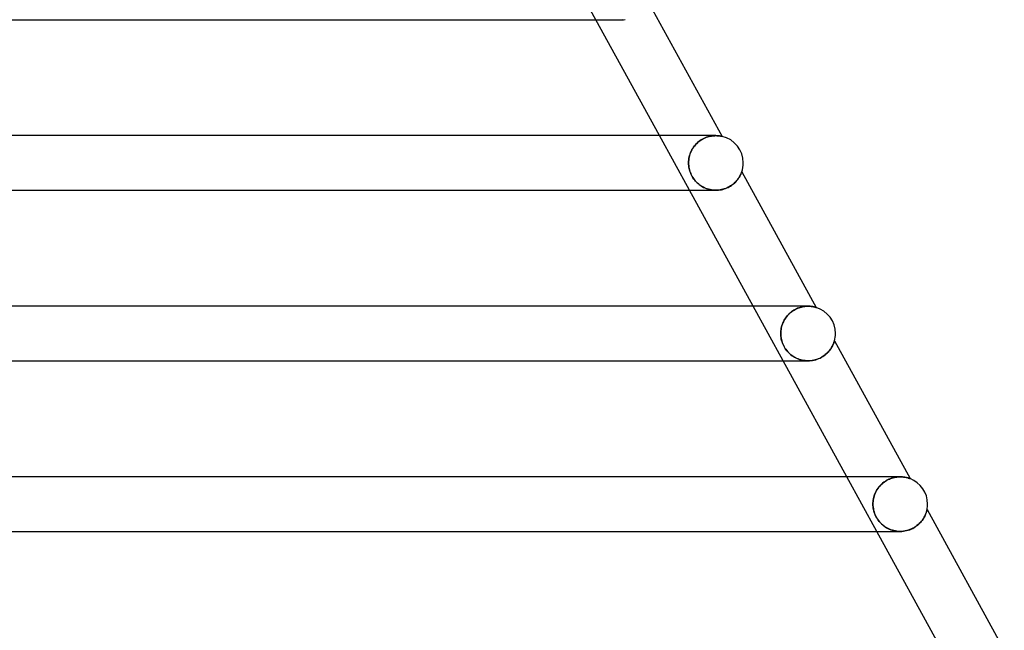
# Model space of a CAD drawing. Header units: millimetres. Extents: x -385 to 385, y -2 to 250.
# Tile 82 of 85: x 251 to 323, y 43 to 88. Entities that reach past the tile are written whole.
import ezdxf

# ---------------------------------------------------------------- set-up
doc = ezdxf.new("R2010")
doc.units = ezdxf.units.MM
doc.layers.add('HIDDEN', color=7, linetype='Continuous')
doc.layers.add('THICK', color=7, linetype='Continuous')

msp = doc.modelspace()

# ---------------------------------------------------------------- linework, layer by layer
at = {"layer": 'HIDDEN'}
for p, q in [((292.7, 87.5), (290.505, 91.5)), ((294.632, 87.503), (294.743, 87.5)), ((294.742, 87.5), (294.743, 87.5)), ((294.743, 87.5), (294.856, 87.503)), ((299.56, 75), (297.365, 79)), ((300.333, 78.629), (300.243, 78.561)), ((300.251, 78.568), (300.342, 78.635)), ((300.426, 78.691), (300.333, 78.629)), ((300.342, 78.635), (300.434, 78.696)), ((300.521, 78.747), (300.426, 78.691)), ((300.434, 78.696), (300.528, 78.751)), ((300.616, 78.797), (300.521, 78.747)), ((300.528, 78.751), (300.623, 78.8)), ((300.711, 78.84), (300.616, 78.797)), ((300.623, 78.8), (300.718, 78.843)), ((300.807, 78.878), (300.711, 78.84)), ((300.718, 78.843), (300.814, 78.88)), ((300.902, 78.91), (300.807, 78.878)), ((300.814, 78.88), (300.907, 78.912)), ((300.995, 78.936), (300.902, 78.91)), ((300.907, 78.912), (301, 78.938)), ((301.086, 78.958), (300.995, 78.936)), ((301, 78.938), (301.09, 78.958)), ((301.175, 78.974), (301.086, 78.958)), ((301.09, 78.958), (301.178, 78.975)), ((301.262, 78.986), (301.175, 78.974)), ((301.178, 78.975), (301.264, 78.986)), ((301.345, 78.994), (301.262, 78.986)), ((301.264, 78.986), (301.346, 78.994)), ((301.424, 78.999), (301.345, 78.994)), ((301.346, 78.994), (301.425, 78.999)), ((301.5, 79), (301.424, 78.999)), ((301.425, 78.999), (301.5, 79)), ((301.574, 78.999), (301.5, 79)), ((301.5, 79), (301.5, 79)), ((301.643, 78.995), (301.574, 78.999)), ((301.706, 78.989), (301.643, 78.995)), ((301.764, 78.982), (301.706, 78.989)), ((301.815, 78.975), (301.764, 78.982)), ((301.859, 78.967), (301.815, 78.975)), ((301.895, 78.961), (301.859, 78.967)), ((301.922, 78.955), (301.895, 78.961)), ((301.942, 78.951), (301.922, 78.955)), ((301.953, 78.948), (301.942, 78.951)), ((301.957, 78.947), (301.953, 78.948)), ((299.735, 77.952), (299.684, 77.851)), ((299.688, 77.86), (299.739, 77.96)), ((299.791, 78.05), (299.735, 77.952)), ((299.739, 77.96), (299.797, 78.059)), ((299.854, 78.145), (299.791, 78.05)), ((299.797, 78.059), (299.86, 78.154)), ((299.922, 78.237), (299.854, 78.145)), ((299.86, 78.154), (299.928, 78.245)), ((299.995, 78.325), (299.922, 78.237)), ((299.928, 78.245), (300.002, 78.333)), ((300.074, 78.409), (299.995, 78.325)), ((300.002, 78.333), (300.081, 78.416)), ((300.157, 78.488), (300.074, 78.409)), ((300.081, 78.416), (300.164, 78.495)), ((300.243, 78.561), (300.157, 78.488)), ((300.164, 78.495), (300.251, 78.568)), ((299.498, 77.11), (299.507, 77.22)), ((299.507, 77.217), (299.498, 77.108)), ((299.507, 77.22), (299.522, 77.329)), ((299.521, 77.325), (299.507, 77.217)), ((299.542, 77.432), (299.521, 77.325)), ((299.522, 77.329), (299.543, 77.438)), ((299.568, 77.539), (299.542, 77.432)), ((299.543, 77.438), (299.57, 77.545)), ((299.601, 77.645), (299.568, 77.539)), ((299.57, 77.545), (299.603, 77.652)), ((299.639, 77.749), (299.601, 77.645)), ((299.603, 77.652), (299.643, 77.756)), ((299.684, 77.851), (299.639, 77.749)), ((299.643, 77.756), (299.688, 77.86)), ((299.495, 77), (299.498, 77.11)), ((299.498, 77.108), (299.495, 77)), ((299.498, 76.898), (299.495, 77)), ((299.495, 77), (299.498, 76.9)), ((299.498, 76.9), (299.506, 76.8)), ((299.506, 76.795), (299.498, 76.898)), ((299.506, 76.8), (299.518, 76.701)), ((299.52, 76.693), (299.506, 76.795)), ((299.518, 76.701), (299.536, 76.602)), ((299.538, 76.591), (299.52, 76.693)), ((299.536, 76.602), (299.558, 76.505)), ((299.562, 76.489), (299.538, 76.591)), ((299.558, 76.505), (299.586, 76.408)), ((299.592, 76.389), (299.562, 76.489)), ((299.586, 76.408), (299.618, 76.312)), ((299.626, 76.29), (299.592, 76.389)), ((299.618, 76.312), (299.656, 76.218)), ((299.667, 76.192), (299.626, 76.29)), ((299.656, 76.218), (299.698, 76.124)), ((299.712, 76.096), (299.667, 76.192)), ((299.698, 76.124), (299.745, 76.033)), ((299.763, 76.002), (299.712, 76.096)), ((299.745, 76.033), (299.797, 75.945)), ((299.819, 75.911), (299.763, 76.002)), ((299.797, 75.945), (299.853, 75.86)), ((299.879, 75.824), (299.819, 75.911)), ((299.853, 75.86), (299.913, 75.778)), ((299.943, 75.74), (299.879, 75.824)), ((299.913, 75.778), (299.977, 75.699)), ((300.012, 75.66), (299.943, 75.74)), ((299.977, 75.699), (300.044, 75.624)), ((302.97, 75.648), (303.023, 75.708)), ((303.023, 75.708), (303.072, 75.768)), ((303.072, 75.768), (303.117, 75.827)), ((303.117, 75.827), (303.158, 75.885)), ((303.158, 75.885), (303.195, 75.941)), ((303.195, 75.941), (303.228, 75.996)), ((303.228, 75.996), (303.257, 76.048)), ((303.257, 76.048), (303.283, 76.097)), ((303.283, 76.097), (303.306, 76.144)), ((303.306, 76.144), (303.326, 76.186)), ((303.326, 76.186), (303.343, 76.225)), ((303.343, 76.225), (303.357, 76.259)), ((303.357, 76.259), (303.368, 76.287)), ((303.368, 76.287), (303.377, 76.31)), ((303.377, 76.31), (303.383, 76.326)), ((303.383, 76.326), (303.387, 76.336)), ((303.387, 76.336), (303.388, 76.339)), ((300.084, 75.584), (300.012, 75.66)), ((300.044, 75.624), (300.115, 75.554)), ((300.16, 75.512), (300.084, 75.584)), ((300.115, 75.554), (300.188, 75.487)), ((300.239, 75.444), (300.16, 75.512)), ((300.188, 75.487), (300.264, 75.424)), ((300.321, 75.381), (300.239, 75.444)), ((300.264, 75.424), (300.343, 75.365)), ((300.406, 75.323), (300.321, 75.381)), ((300.343, 75.365), (300.425, 75.31)), ((300.493, 75.269), (300.406, 75.323)), ((300.425, 75.31), (300.51, 75.259)), ((300.583, 75.22), (300.493, 75.269)), ((300.51, 75.259), (300.598, 75.212)), ((300.675, 75.176), (300.583, 75.22)), ((300.598, 75.212), (300.689, 75.17)), ((300.77, 75.136), (300.675, 75.176)), ((300.689, 75.17), (300.782, 75.131)), ((300.867, 75.101), (300.77, 75.136)), ((300.782, 75.131), (300.877, 75.098)), ((300.966, 75.071), (300.867, 75.101)), ((300.877, 75.098), (300.975, 75.069)), ((301.067, 75.046), (300.966, 75.071)), ((300.975, 75.069), (301.074, 75.045)), ((301.17, 75.026), (301.067, 75.046)), ((301.074, 75.045), (301.175, 75.026)), ((301.274, 75.012), (301.17, 75.026)), ((301.175, 75.026), (301.277, 75.012)), ((301.379, 75.003), (301.274, 75.012)), ((301.277, 75.012), (301.381, 75.003)), ((301.485, 75), (301.379, 75.003)), ((301.381, 75.003), (301.485, 75)), ((301.485, 75), (301.589, 75.002)), ((301.589, 75.002), (301.694, 75.01)), ((301.694, 75.01), (301.798, 75.023)), ((301.798, 75.023), (301.902, 75.042)), ((301.902, 75.042), (302.003, 75.066)), ((302.003, 75.066), (302.104, 75.095)), ((302.104, 75.095), (302.201, 75.129)), ((302.201, 75.129), (302.296, 75.168)), ((302.296, 75.168), (302.387, 75.211)), ((302.387, 75.211), (302.475, 75.257)), ((302.475, 75.257), (302.559, 75.307)), ((302.559, 75.307), (302.639, 75.36)), ((302.639, 75.36), (302.714, 75.414)), ((302.714, 75.414), (302.784, 75.471)), ((302.784, 75.471), (302.851, 75.529)), ((302.851, 75.529), (302.913, 75.588)), ((302.913, 75.588), (302.97, 75.648)), ((306.42, 62.5), (304.225, 66.5)), ((307.48, 66.348), (307.39, 66.308)), ((307.403, 66.314), (307.493, 66.354)), ((307.571, 66.383), (307.48, 66.348)), ((307.493, 66.354), (307.583, 66.387)), ((307.662, 66.413), (307.571, 66.383)), ((307.583, 66.387), (307.673, 66.416)), ((307.751, 66.438), (307.662, 66.413)), ((307.673, 66.416), (307.761, 66.44)), ((307.84, 66.458), (307.751, 66.438)), ((307.761, 66.44), (307.848, 66.46)), ((307.927, 66.474), (307.84, 66.458)), ((307.848, 66.46), (307.933, 66.475)), ((308.012, 66.486), (307.927, 66.474)), ((307.933, 66.475), (308.016, 66.487)), ((308.094, 66.494), (308.012, 66.486)), ((308.016, 66.487), (308.097, 66.494)), ((308.174, 66.499), (308.094, 66.494)), ((308.097, 66.494), (308.175, 66.499)), ((308.25, 66.5), (308.174, 66.499)), ((308.175, 66.499), (308.25, 66.5)), ((308.328, 66.498), (308.25, 66.5)), ((308.402, 66.494), (308.328, 66.498)), ((308.471, 66.488), (308.402, 66.494)), ((308.535, 66.479), (308.471, 66.488)), ((308.594, 66.47), (308.535, 66.479)), ((308.648, 66.46), (308.594, 66.47)), ((308.695, 66.45), (308.648, 66.46)), ((308.737, 66.44), (308.695, 66.45)), ((308.771, 66.431), (308.737, 66.44)), ((308.799, 66.423), (308.771, 66.431)), ((308.819, 66.417), (308.799, 66.423)), ((308.831, 66.414), (308.819, 66.417)), ((308.836, 66.412), (308.831, 66.414)), ((306.598, 65.637), (306.541, 65.549)), ((306.548, 65.561), (306.607, 65.649)), ((306.66, 65.722), (306.598, 65.637)), ((306.607, 65.649), (306.67, 65.734)), ((306.727, 65.804), (306.66, 65.722)), ((306.67, 65.734), (306.738, 65.817)), ((306.798, 65.882), (306.727, 65.804)), ((306.738, 65.817), (306.81, 65.895)), ((306.874, 65.957), (306.798, 65.882)), ((306.81, 65.895), (306.887, 65.969)), ((306.953, 66.028), (306.874, 65.957)), ((306.887, 65.969), (306.967, 66.039)), ((307.036, 66.094), (306.953, 66.028)), ((306.967, 66.039), (307.05, 66.105)), ((307.121, 66.155), (307.036, 66.094)), ((307.05, 66.105), (307.136, 66.165)), ((307.209, 66.212), (307.121, 66.155)), ((307.136, 66.165), (307.224, 66.22)), ((307.299, 66.263), (307.209, 66.212)), ((307.224, 66.22), (307.313, 66.27)), ((307.39, 66.308), (307.299, 66.263)), ((307.313, 66.27), (307.403, 66.314)), ((306.267, 64.795), (306.284, 64.893)), ((306.283, 64.889), (306.267, 64.791)), ((306.305, 64.986), (306.283, 64.889)), ((306.284, 64.893), (306.306, 64.992)), ((306.331, 65.083), (306.305, 64.986)), ((306.306, 64.992), (306.333, 65.089)), ((306.363, 65.179), (306.331, 65.083)), ((306.333, 65.089), (306.366, 65.187)), ((306.4, 65.274), (306.363, 65.179)), ((306.366, 65.187), (306.404, 65.283)), ((306.442, 65.367), (306.4, 65.274)), ((306.404, 65.283), (306.447, 65.378)), ((306.489, 65.459), (306.442, 65.367)), ((306.447, 65.378), (306.495, 65.47)), ((306.541, 65.549), (306.489, 65.459)), ((306.495, 65.47), (306.548, 65.561)), ((306.246, 64.5), (306.248, 64.598)), ((306.248, 64.597), (306.246, 64.5)), ((306.249, 64.399), (306.246, 64.5)), ((306.246, 64.5), (306.249, 64.39)), ((306.248, 64.598), (306.255, 64.696)), ((306.255, 64.694), (306.248, 64.597)), ((306.256, 64.298), (306.249, 64.399)), ((306.249, 64.39), (306.258, 64.281)), ((306.255, 64.696), (306.267, 64.795)), ((306.267, 64.791), (306.255, 64.694)), ((306.269, 64.197), (306.256, 64.298)), ((306.258, 64.281), (306.273, 64.172)), ((306.288, 64.095), (306.269, 64.197)), ((306.273, 64.172), (306.295, 64.064)), ((306.312, 63.994), (306.288, 64.095)), ((306.295, 64.064), (306.322, 63.956)), ((306.341, 63.894), (306.312, 63.994)), ((306.322, 63.956), (306.356, 63.848)), ((306.375, 63.794), (306.341, 63.894)), ((306.356, 63.848), (306.396, 63.742)), ((306.415, 63.696), (306.375, 63.794)), ((306.396, 63.742), (306.442, 63.638)), ((306.461, 63.6), (306.415, 63.696)), ((306.442, 63.638), (306.494, 63.537)), ((306.512, 63.505), (306.461, 63.6)), ((306.494, 63.537), (306.551, 63.439)), ((306.567, 63.414), (306.512, 63.505)), ((309.926, 63.413), (309.968, 63.479)), ((309.968, 63.479), (310.004, 63.543)), ((310.004, 63.543), (310.037, 63.605)), ((310.037, 63.605), (310.065, 63.663)), ((310.065, 63.663), (310.089, 63.717)), ((310.089, 63.717), (310.11, 63.768)), ((310.11, 63.768), (310.128, 63.815)), ((310.128, 63.815), (310.144, 63.858)), ((310.144, 63.858), (310.156, 63.895)), ((310.156, 63.895), (310.165, 63.925)), ((310.165, 63.925), (310.172, 63.948)), ((310.172, 63.948), (310.176, 63.962)), ((310.176, 63.962), (310.178, 63.967)), ((306.551, 63.439), (306.614, 63.345)), ((306.627, 63.326), (306.567, 63.414)), ((306.614, 63.345), (306.682, 63.255)), ((306.692, 63.242), (306.627, 63.326)), ((306.682, 63.255), (306.753, 63.17)), ((306.761, 63.161), (306.692, 63.242)), ((306.753, 63.17), (306.828, 63.09)), ((306.833, 63.085), (306.761, 63.161)), ((306.828, 63.09), (306.908, 63.014)), ((306.909, 63.013), (306.833, 63.085)), ((306.908, 63.014), (306.99, 62.944)), ((306.988, 62.946), (306.909, 63.013)), ((307.069, 62.883), (306.988, 62.946)), ((306.99, 62.944), (307.077, 62.877)), ((307.154, 62.824), (307.069, 62.883)), ((307.077, 62.877), (307.168, 62.816)), ((307.241, 62.771), (307.154, 62.824)), ((307.168, 62.816), (307.262, 62.759)), ((307.33, 62.722), (307.241, 62.771)), ((307.262, 62.759), (307.359, 62.707)), ((309.127, 62.705), (309.225, 62.757)), ((309.225, 62.757), (309.319, 62.813)), ((309.319, 62.813), (309.408, 62.873)), ((309.408, 62.873), (309.491, 62.936)), ((309.491, 62.936), (309.57, 63.002)), ((309.57, 63.002), (309.643, 63.069)), ((309.643, 63.069), (309.71, 63.138)), ((309.71, 63.138), (309.772, 63.207)), ((309.772, 63.207), (309.828, 63.276)), ((309.828, 63.276), (309.88, 63.345)), ((309.88, 63.345), (309.926, 63.413)), ((307.423, 62.677), (307.33, 62.722)), ((307.359, 62.707), (307.46, 62.66)), ((307.517, 62.637), (307.423, 62.677)), ((307.46, 62.66), (307.565, 62.619)), ((307.614, 62.602), (307.517, 62.637)), ((307.565, 62.619), (307.671, 62.584)), ((307.714, 62.572), (307.614, 62.602)), ((307.671, 62.584), (307.78, 62.555)), ((307.815, 62.547), (307.714, 62.572)), ((307.78, 62.555), (307.891, 62.531)), ((307.918, 62.527), (307.815, 62.547)), ((307.891, 62.531), (308.004, 62.514)), ((308.022, 62.512), (307.918, 62.527)), ((308.004, 62.514), (308.119, 62.504)), ((308.128, 62.503), (308.022, 62.512)), ((308.119, 62.504), (308.235, 62.5)), ((308.234, 62.5), (308.128, 62.503)), ((308.235, 62.5), (308.35, 62.503)), ((308.35, 62.503), (308.465, 62.512)), ((308.465, 62.512), (308.58, 62.529)), ((308.58, 62.529), (308.694, 62.552)), ((308.694, 62.552), (308.807, 62.581)), ((308.807, 62.581), (308.917, 62.617)), ((308.917, 62.617), (309.023, 62.658)), ((309.023, 62.658), (309.127, 62.705)), ((313.28, 50), (311.084, 54)), ((313.548, 53.382), (313.475, 53.302)), ((313.506, 53.337), (313.582, 53.417)), ((313.625, 53.459), (313.548, 53.382)), ((313.582, 53.417), (313.661, 53.492)), ((313.707, 53.531), (313.625, 53.459)), ((313.661, 53.492), (313.745, 53.562)), ((313.793, 53.599), (313.707, 53.531)), ((313.745, 53.562), (313.831, 53.628)), ((313.882, 53.662), (313.793, 53.599)), ((313.831, 53.628), (313.921, 53.688)), ((313.973, 53.72), (313.882, 53.662)), ((313.921, 53.688), (314.012, 53.742)), ((314.067, 53.772), (313.973, 53.72)), ((314.012, 53.742), (314.104, 53.791)), ((314.163, 53.819), (314.067, 53.772)), ((314.104, 53.791), (314.198, 53.835)), ((314.259, 53.86), (314.163, 53.819)), ((314.198, 53.835), (314.292, 53.873)), ((314.355, 53.895), (314.259, 53.86)), ((314.292, 53.873), (314.385, 53.905)), ((314.451, 53.925), (314.355, 53.895)), ((314.385, 53.905), (314.478, 53.932)), ((314.546, 53.949), (314.451, 53.925)), ((314.478, 53.932), (314.569, 53.954)), ((314.64, 53.968), (314.546, 53.949)), ((314.569, 53.954), (314.659, 53.972)), ((314.732, 53.983), (314.64, 53.968)), ((314.659, 53.972), (314.748, 53.985)), ((314.823, 53.992), (314.732, 53.983)), ((314.748, 53.985), (314.834, 53.993)), ((314.912, 53.998), (314.823, 53.992)), ((314.834, 53.993), (314.918, 53.998)), ((314.997, 54), (314.912, 53.998)), ((314.918, 53.998), (314.999, 54)), ((315.084, 53.998), (314.997, 54)), ((315.167, 53.993), (315.084, 53.998)), ((315.246, 53.984), (315.167, 53.993)), ((315.321, 53.974), (315.246, 53.984)), ((315.391, 53.961), (315.321, 53.974)), ((315.455, 53.947), (315.391, 53.961)), ((315.514, 53.933), (315.455, 53.947)), ((315.566, 53.918), (315.514, 53.933)), ((315.611, 53.904), (315.566, 53.918)), ((315.65, 53.892), (315.611, 53.904)), ((315.68, 53.881), (315.65, 53.892)), ((315.702, 53.873), (315.68, 53.881)), ((315.716, 53.867), (315.702, 53.873)), ((315.721, 53.866), (315.716, 53.867)), ((313.11, 52.67), (313.079, 52.574)), ((313.086, 52.598), (313.12, 52.696)), ((313.147, 52.766), (313.11, 52.67)), ((313.12, 52.696), (313.159, 52.794)), ((313.189, 52.86), (313.147, 52.766)), ((313.159, 52.794), (313.204, 52.891)), ((313.235, 52.952), (313.189, 52.86)), ((313.204, 52.891), (313.254, 52.985)), ((313.288, 53.043), (313.235, 52.952)), ((313.254, 52.985), (313.309, 53.077)), ((313.345, 53.132), (313.288, 53.043)), ((313.309, 53.077), (313.37, 53.167)), ((313.408, 53.218), (313.345, 53.132)), ((313.37, 53.167), (313.435, 53.254)), ((313.475, 53.302), (313.408, 53.218)), ((313.435, 53.254), (313.506, 53.337)), ((312.996, 52), (312.999, 52.099)), ((312.998, 52.094), (312.996, 52)), ((312.999, 51.9), (312.996, 52)), ((312.996, 52), (313, 51.887)), ((313.005, 52.189), (312.998, 52.094)), ((312.999, 52.099), (313.006, 52.199)), ((313.016, 52.285), (313.005, 52.189)), ((313.006, 52.199), (313.018, 52.298)), ((313.032, 52.381), (313.016, 52.285)), ((313.018, 52.298), (313.035, 52.398)), ((313.053, 52.478), (313.032, 52.381)), ((313.035, 52.398), (313.058, 52.498)), ((313.079, 52.574), (313.053, 52.478)), ((313.058, 52.498), (313.086, 52.598)), ((313.007, 51.799), (312.999, 51.9)), ((313, 51.887), (313.01, 51.774)), ((313.02, 51.698), (313.007, 51.799)), ((313.01, 51.774), (313.026, 51.66)), ((313.038, 51.597), (313.02, 51.698)), ((313.026, 51.66), (313.049, 51.546)), ((313.062, 51.495), (313.038, 51.597)), ((313.049, 51.546), (313.079, 51.433)), ((313.091, 51.395), (313.062, 51.495)), ((313.079, 51.433), (313.116, 51.321)), ((313.126, 51.295), (313.091, 51.395)), ((313.116, 51.321), (313.159, 51.211)), ((313.166, 51.196), (313.126, 51.295)), ((313.159, 51.211), (313.209, 51.104)), ((313.213, 51.097), (313.166, 51.196)), ((316.824, 51.184), (316.851, 51.247)), ((316.851, 51.247), (316.874, 51.306)), ((316.874, 51.306), (316.894, 51.362)), ((316.894, 51.362), (316.911, 51.414)), ((316.911, 51.414), (316.926, 51.462)), ((316.926, 51.462), (316.937, 51.504)), ((316.937, 51.504), (316.946, 51.539)), ((316.946, 51.539), (316.953, 51.568)), ((316.953, 51.568), (316.957, 51.589)), ((316.957, 51.589), (316.96, 51.602)), ((316.96, 51.602), (316.961, 51.606)), ((313.209, 51.104), (313.266, 50.999)), ((313.264, 51.002), (313.213, 51.097)), ((313.321, 50.909), (313.264, 51.002)), ((313.266, 50.999), (313.328, 50.899)), ((313.383, 50.82), (313.321, 50.909)), ((313.328, 50.899), (313.395, 50.803)), ((313.449, 50.734), (313.383, 50.82)), ((313.395, 50.803), (313.467, 50.712)), ((313.519, 50.652), (313.449, 50.734)), ((313.467, 50.712), (313.543, 50.627)), ((313.593, 50.576), (313.519, 50.652)), ((313.543, 50.627), (313.624, 50.546)), ((313.67, 50.503), (313.593, 50.576)), ((313.624, 50.546), (313.709, 50.47)), ((313.75, 50.436), (313.67, 50.503)), ((313.709, 50.47), (313.798, 50.399)), ((316.194, 50.4), (316.28, 50.467)), ((316.28, 50.467), (316.359, 50.537)), ((316.359, 50.537), (316.432, 50.609)), ((316.432, 50.609), (316.5, 50.682)), ((316.5, 50.682), (316.562, 50.756)), ((316.562, 50.756), (316.619, 50.83)), ((316.619, 50.83), (316.67, 50.904)), ((316.67, 50.904), (316.716, 50.977)), ((316.716, 50.977), (316.757, 51.048)), ((316.757, 51.048), (316.792, 51.117)), ((316.792, 51.117), (316.824, 51.184)), ((313.834, 50.373), (313.75, 50.436)), ((313.798, 50.399), (313.892, 50.333)), ((313.921, 50.314), (313.834, 50.373)), ((313.892, 50.333), (313.988, 50.272)), ((314.013, 50.258), (313.921, 50.314)), ((313.988, 50.272), (314.089, 50.218)), ((314.108, 50.208), (314.013, 50.258)), ((314.089, 50.218), (314.192, 50.168)), ((314.208, 50.162), (314.108, 50.208)), ((314.192, 50.168), (314.299, 50.125)), ((314.31, 50.121), (314.208, 50.162)), ((314.299, 50.125), (314.408, 50.088)), ((314.417, 50.085), (314.31, 50.121)), ((314.408, 50.088), (314.52, 50.057)), ((314.527, 50.056), (314.417, 50.085)), ((314.52, 50.057), (314.634, 50.033)), ((314.639, 50.032), (314.527, 50.056)), ((314.634, 50.033), (314.75, 50.015)), ((314.753, 50.015), (314.639, 50.032)), ((314.75, 50.015), (314.868, 50.004)), ((314.87, 50.004), (314.753, 50.015)), ((314.868, 50.004), (314.987, 50)), ((314.988, 50), (314.87, 50.004)), ((314.987, 50), (315.106, 50.003)), ((315.106, 50.003), (315.225, 50.013)), ((315.225, 50.013), (315.343, 50.031)), ((315.343, 50.031), (315.461, 50.055)), ((315.461, 50.055), (315.577, 50.087)), ((315.577, 50.087), (315.69, 50.125)), ((315.69, 50.125), (315.8, 50.17)), ((315.8, 50.17), (315.906, 50.22)), ((315.906, 50.22), (316.007, 50.276)), ((316.007, 50.276), (316.103, 50.336)), ((316.103, 50.336), (316.194, 50.4))]:
    msp.add_line(p, q, dxfattribs=at)
at = {"layer": 'THICK'}
for p, q in [((296.592, 88.722), (301.957, 78.947)), ((210.729, 87.5), (294.743, 87.5)), ((297.365, 79), (292.7, 87.5)), ((301.498, 79), (214.017, 79)), ((301.5, 79), (301.578, 78.998)), ((301.578, 78.998), (301.651, 78.994)), ((301.651, 78.994), (301.718, 78.988)), ((301.718, 78.988), (301.778, 78.98)), ((301.778, 78.98), (301.831, 78.972)), ((301.831, 78.972), (301.875, 78.965)), ((301.875, 78.965), (301.91, 78.958)), ((301.91, 78.958), (301.936, 78.952)), ((301.936, 78.952), (301.951, 78.948)), ((301.951, 78.948), (301.957, 78.947)), ((303.044, 75.733), (302.991, 75.671)), ((303.092, 75.794), (303.044, 75.733)), ((303.136, 75.854), (303.092, 75.794)), ((303.176, 75.912), (303.136, 75.854)), ((303.211, 75.968), (303.176, 75.912)), ((303.243, 76.022), (303.211, 75.968)), ((303.271, 76.074), (303.243, 76.022)), ((303.295, 76.121), (303.271, 76.074)), ((303.317, 76.166), (303.295, 76.121)), ((303.335, 76.207), (303.317, 76.166)), ((303.351, 76.244), (303.335, 76.207)), ((303.364, 76.277), (303.351, 76.244)), ((303.375, 76.303), (303.364, 76.277)), ((303.382, 76.323), (303.375, 76.303)), ((303.386, 76.335), (303.382, 76.323)), ((303.388, 76.339), (303.386, 76.335)), ((303.388, 76.339), (308.836, 66.412)), ((215.579, 75), (301.494, 75)), ((304.225, 66.5), (299.56, 75)), ((301.591, 75.002), (301.485, 75)), ((301.698, 75.01), (301.591, 75.002)), ((301.804, 75.024), (301.698, 75.01)), ((301.909, 75.044), (301.804, 75.024)), ((302.013, 75.069), (301.909, 75.044)), ((302.115, 75.099), (302.013, 75.069)), ((302.215, 75.134), (302.115, 75.099)), ((302.311, 75.174), (302.215, 75.134)), ((302.404, 75.219), (302.311, 75.174)), ((302.492, 75.267), (302.404, 75.219)), ((302.578, 75.319), (302.492, 75.267)), ((302.658, 75.373), (302.578, 75.319)), ((302.734, 75.43), (302.658, 75.373)), ((302.806, 75.489), (302.734, 75.43)), ((302.872, 75.549), (302.806, 75.489)), ((302.934, 75.61), (302.872, 75.549)), ((302.991, 75.671), (302.934, 75.61)), ((308.247, 66.5), (218.877, 66.5)), ((308.25, 66.5), (308.327, 66.498)), ((308.327, 66.498), (308.4, 66.494)), ((308.4, 66.494), (308.468, 66.488)), ((308.468, 66.488), (308.532, 66.48)), ((308.532, 66.48), (308.591, 66.47)), ((308.591, 66.47), (308.645, 66.46)), ((308.645, 66.46), (308.693, 66.45)), ((308.693, 66.45), (308.735, 66.44)), ((308.735, 66.44), (308.77, 66.431)), ((308.77, 66.431), (308.798, 66.423)), ((308.798, 66.423), (308.819, 66.418)), ((308.819, 66.418), (308.831, 66.414)), ((308.831, 66.414), (308.836, 66.412)), ((309.962, 63.47), (309.922, 63.407)), ((309.998, 63.532), (309.962, 63.47)), ((310.03, 63.591), (309.998, 63.532)), ((310.058, 63.648), (310.03, 63.591)), ((310.082, 63.701), (310.058, 63.648)), ((310.103, 63.751), (310.082, 63.701)), ((310.122, 63.797), (310.103, 63.751)), ((310.137, 63.839), (310.122, 63.797)), ((310.15, 63.877), (310.137, 63.839)), ((310.16, 63.908), (310.15, 63.877)), ((310.168, 63.934), (310.16, 63.908)), ((310.173, 63.952), (310.168, 63.934)), ((310.177, 63.963), (310.173, 63.952)), ((310.178, 63.967), (310.177, 63.963)), ((310.178, 63.967), (315.721, 53.866)), ((309.17, 62.727), (309.075, 62.681)), ((309.261, 62.778), (309.17, 62.727)), ((309.349, 62.833), (309.261, 62.778)), ((309.432, 62.891), (309.349, 62.833)), ((309.51, 62.951), (309.432, 62.891)), ((309.583, 63.014), (309.51, 62.951)), ((309.652, 63.078), (309.583, 63.014)), ((309.715, 63.143), (309.652, 63.078)), ((309.774, 63.21), (309.715, 63.143)), ((309.828, 63.276), (309.774, 63.21)), ((309.877, 63.342), (309.828, 63.276)), ((309.922, 63.407), (309.877, 63.342)), ((220.43, 62.5), (308.244, 62.5)), ((311.084, 54), (306.42, 62.5)), ((308.341, 62.502), (308.234, 62.5)), ((308.449, 62.511), (308.341, 62.502)), ((308.557, 62.525), (308.449, 62.511)), ((308.664, 62.545), (308.557, 62.525)), ((308.769, 62.57), (308.664, 62.545)), ((308.874, 62.602), (308.769, 62.57)), ((308.976, 62.639), (308.874, 62.602)), ((309.075, 62.681), (308.976, 62.639)), ((314.997, 54), (223.728, 54)), ((314.999, 54), (315.081, 53.998)), ((315.081, 53.998), (315.158, 53.993)), ((315.158, 53.993), (315.233, 53.986)), ((315.233, 53.986), (315.303, 53.977)), ((315.303, 53.977), (315.369, 53.965)), ((315.369, 53.965), (315.431, 53.953)), ((315.431, 53.953), (315.488, 53.939)), ((315.488, 53.939), (315.54, 53.925)), ((315.54, 53.925), (315.586, 53.912)), ((315.586, 53.912), (315.627, 53.899)), ((315.627, 53.899), (315.663, 53.887)), ((315.663, 53.887), (315.693, 53.876)), ((315.693, 53.876), (315.714, 53.868)), ((315.714, 53.868), (315.721, 53.866)), ((316.826, 51.189), (316.792, 51.116)), ((316.855, 51.257), (316.826, 51.189)), ((316.88, 51.322), (316.855, 51.257)), ((316.901, 51.382), (316.88, 51.322)), ((316.918, 51.436), (316.901, 51.382)), ((316.932, 51.484), (316.918, 51.436)), ((316.943, 51.526), (316.932, 51.484)), ((316.951, 51.56), (316.943, 51.526)), ((316.956, 51.585), (316.951, 51.56)), ((316.96, 51.601), (316.956, 51.585)), ((316.961, 51.606), (316.96, 51.601)), ((316.961, 51.606), (322.615, 41.303)), ((316.309, 50.493), (316.221, 50.42)), ((316.391, 50.568), (316.309, 50.493)), ((316.467, 50.645), (316.391, 50.568)), ((316.536, 50.724), (316.467, 50.645)), ((316.599, 50.803), (316.536, 50.724)), ((316.656, 50.883), (316.599, 50.803)), ((316.707, 50.963), (316.656, 50.883)), ((316.752, 51.04), (316.707, 50.963)), ((316.792, 51.116), (316.752, 51.04)), ((225.281, 50), (314.994, 50)), ((317.944, 41.5), (313.28, 50)), ((315.108, 50.003), (314.988, 50)), ((315.227, 50.014), (315.108, 50.003)), ((315.347, 50.031), (315.227, 50.014)), ((315.467, 50.057), (315.347, 50.031)), ((315.585, 50.09), (315.467, 50.057)), ((315.701, 50.129), (315.585, 50.09)), ((315.814, 50.176), (315.701, 50.129)), ((315.924, 50.229), (315.814, 50.176)), ((316.028, 50.288), (315.924, 50.229)), ((316.128, 50.352), (316.028, 50.288)), ((316.221, 50.42), (316.128, 50.352))]:
    msp.add_line(p, q, dxfattribs=at)
for centre, start, end in [((301.5, 77), 0, 76.80018), ((301.5, 77), 340.7143, 0), ((308.25, 64.5), 0, 72.97523), ((308.25, 64.5), 344.53868, 0), ((315, 52), 0, 68.86798), ((315, 52), 348.64604, 0)]:
    msp.add_arc(centre, 2, start, end, dxfattribs=at)

doc.saveas('drawing.dxf')
